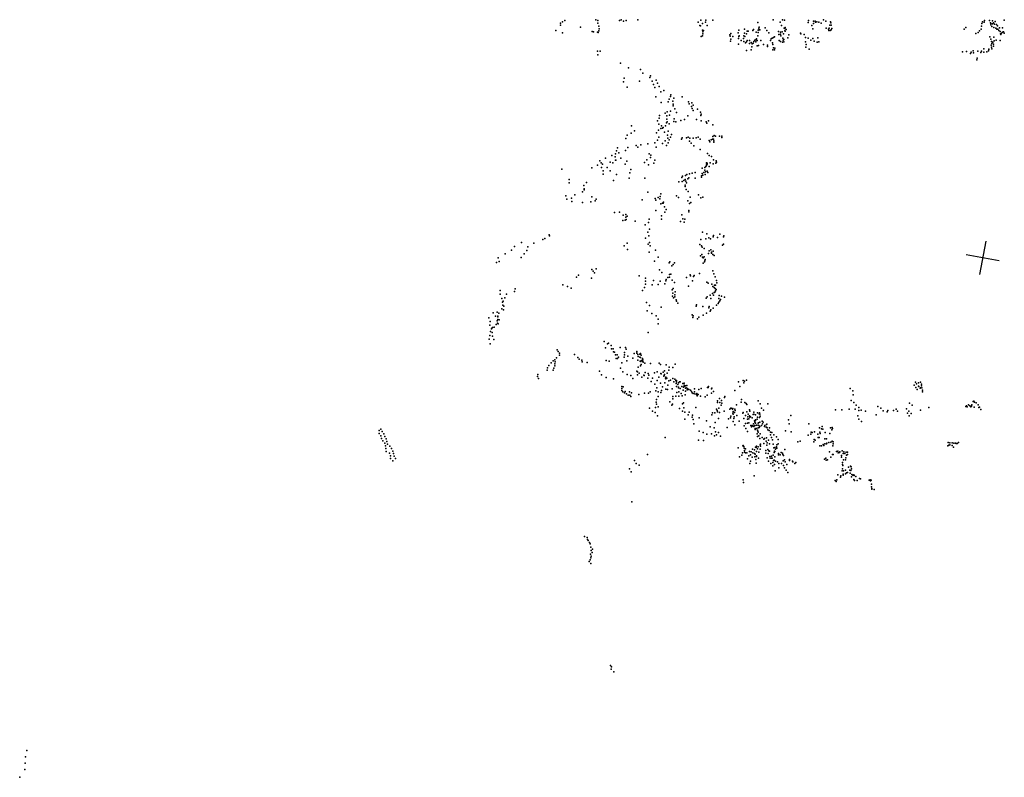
# Model space of a CAD drawing. Header units: millimetres. Extents: x 7160 to 53956, y -61034 to -3815.
# Tile 1 of 36: x 7160 to 18857, y -50941 to -41937. Entities that reach past the tile are written whole.
import ezdxf

# ---------------------------------------------------------------- set-up
doc = ezdxf.new("R2010")
doc.units = ezdxf.units.MM
doc.layers.add('P', color=9, linetype='Continuous')
doc.layers.add('PANOS', color=10, linetype='Continuous')

msp = doc.modelspace()

# ---------------------------------------------------------------- linework, layer by layer
at = {"layer": 'P'}
for p in [(13585, -41977), (13610, -41962), (13637, -41948), (14006, -41939), (14028, -41948), (14029, -41980), (14284, -41947), (14306, -41940), (14332, -41953), (14364, -41948), (14505, -41939), (15222, -41967), (15250, -41941), (15273, -41983), (15309, -41966), (15313, -41944), (15396, -41943), (15929, -41971), (16112, -41937), (16196, -41967), (16221, -41940), (16244, -41941), (16528, -41970), (16532, -41948), (16591, -41953), (16592, -41984), (16610, -41954), (16615, -41965), (16630, -41961), (16653, -41966), (16680, -41977), (16709, -41939), (16735, -41953), (16793, -41963), (16798, -41973), (18591, -41981), (18596, -41962), (18619, -41968), (18621, -41947), (18681, -41947), (18692, -41974), (18695, -41983), (18717, -41949), (18717, -41986), (18727, -41974), (18741, -41991), (18749, -41958), (18854, -41944), (13531, -42065), (13584, -42003), (13608, -42093), (13821, -42024), (13959, -42076), (13977, -42081), (14026, -42087), (14034, -42088), (14039, -42015), (14040, -42068), (14043, -42044), (15239, -42006), (15248, -42012), (15272, -42060), (15274, -42080), (15274, -42104), (15283, -42065), (15328, -42005), (15608, -42102), (15694, -42092), (15703, -42062), (15769, -42098), (15771, -42050), (15795, -42104), (15801, -42075), (15814, -42073), (15869, -42065), (15879, -42052), (15908, -42087), (15933, -42089), (15934, -42060), (15940, -42039), (15942, -42056), (15946, -42025), (15951, -42057), (16017, -42032), (16035, -42065), (16060, -42094), (16176, -42078), (16199, -42087), (16210, -42006), (16218, -42083), (16234, -42105), (16240, -42037), (16249, -42071), (16250, -42042), (16253, -42074), (16254, -42029), (16266, -42054), (16437, -42097), (16438, -42105), (16571, -42008), (16581, -42045), (16740, -42037), (16768, -42051), (16773, -42067), (16777, -42039), (16784, -42004), (16789, -42064), (16801, -42004), (16801, -42056), (16808, -42042), (18382, -42050), (18401, -42029), (18517, -42102), (18546, -42091), (18563, -42069), (18582, -42048), (18586, -42013), (18698, -41998), (18709, -42019), (18733, -42028), (18756, -42039), (18764, -41996), (18768, -42049), (18776, -42009), (18779, -42051), (18790, -42064), (18799, -42033), (18808, -42076), (18810, -42104), (18823, -42097), (18835, -42085), (18837, -42034), (18848, -42083), (18857, -42097), (15257, -42138), (15272, -42127), (15597, -42116), (15601, -42131), (15604, -42191), (15607, -42168), (15630, -42138), (15699, -42159), (15699, -42226), (15703, -42137), (15706, -42130), (15729, -42185), (15760, -42162), (15761, -42198), (15763, -42129), (15774, -42135), (15783, -42212), (15796, -42200), (15803, -42185), (15828, -42186), (15831, -42219), (15848, -42209), (15862, -42224), (15875, -42215), (15881, -42197), (15894, -42179), (15906, -42176), (15906, -42201), (15915, -42164), (15923, -42186), (15929, -42128), (15964, -42186), (16081, -42183), (16086, -42165), (16101, -42158), (16104, -42214), (16114, -42150), (16127, -42140), (16180, -42113), (16181, -42185), (16200, -42110), (16200, -42195), (16201, -42128), (16223, -42204), (16224, -42155), (16230, -42182), (16236, -42174), (16239, -42201), (16287, -42153), (16298, -42118), (16480, -42112), (16496, -42201), (16497, -42147), (16525, -42158), (16559, -42179), (16583, -42162), (16600, -42194), (16633, -42203), (16641, -42154), (16652, -42202), (18687, -42141), (18695, -42167), (18706, -42196), (18707, -42219), (18719, -42205), (18734, -42143), (18736, -42190), (18760, -42182), (18807, -42186), (18817, -42115), (14024, -42312), (14056, -42310), (15794, -42304), (15848, -42294), (15859, -42258), (15920, -42248), (15938, -42244), (15995, -42231), (16042, -42241), (16042, -42255), (16107, -42231), (16107, -42296), (16115, -42271), (16126, -42295), (16129, -42274), (16499, -42262), (16504, -42233), (16539, -42289), (18360, -42318), (18406, -42314), (18454, -42339), (18465, -42322), (18487, -42309), (18492, -42332), (18541, -42313), (18578, -42328), (18587, -42313), (18614, -42323), (18615, -42283), (18648, -42318), (18671, -42307), (18672, -42286), (18675, -42291), (18701, -42238), (18705, -42263), (18707, -42283), (18729, -42229), (18729, -42250), (14028, -42353), (14298, -42452), (18530, -42414), (18535, -42394), (14393, -42510), (14534, -42528), (14561, -42571), (14334, -42675), (14342, -42634), (14523, -42667), (14647, -42625), (14655, -42603), (14673, -42666), (14722, -42654), (14737, -42692), (14377, -42739), (14689, -42706), (14705, -42744), (14756, -42732), (14778, -42795), (14812, -42779), (14718, -42852), (14782, -42923), (14863, -42915), (14877, -42882), (14893, -42850), (14897, -42830), (14918, -42904), (14930, -42871), (15029, -42852), (15105, -42912), (15146, -42925), (14850, -43032), (14892, -43024), (14923, -42940), (14925, -42960), (14944, -42998), (14963, -43042), (15113, -42936), (15139, -42968), (15149, -42993), (15161, -42953), (15162, -43018), (15214, -42999), (15249, -43035), (14738, -43141), (14755, -43108), (14762, -43074), (14827, -43049), (14844, -43161), (14847, -43078), (14847, -43120), (14853, -43151), (14879, -43072), (14930, -43148), (14936, -43116), (14955, -43150), (15015, -43134), (15056, -43123), (15096, -43080), (15201, -43123), (15251, -43075), (15256, -43059), (15256, -43139), (15317, -43149), (15343, -43140), (14428, -43200), (14465, -43257), (14750, -43249), (14751, -43177), (14777, -43231), (14783, -43197), (14795, -43226), (14804, -43220), (14819, -43272), (14834, -43199), (14863, -43262), (14877, -43175), (15323, -43166), (15396, -43185), (14360, -43348), (14375, -43309), (14423, -43285), (14724, -43282), (14737, -43370), (14753, -43334), (14827, -43377), (14855, -43311), (14859, -43346), (14874, -43366), (14893, -43335), (14903, -43302), (15023, -43356), (15030, -43340), (15081, -43343), (15103, -43334), (15118, -43380), (15122, -43346), (15160, -43344), (15197, -43342), (15220, -43334), (15244, -43358), (15350, -43371), (15358, -43390), (15374, -43365), (15392, -43355), (15396, -43324), (15403, -43358), (15407, -43393), (15408, -43378), (15411, -43312), (15425, -43320), (15472, -43323), (15501, -43338), (15503, -43322), (14251, -43495), (14261, -43459), (14357, -43492), (14386, -43457), (14483, -43433), (14503, -43454), (14539, -43424), (14622, -43412), (14705, -43401), (14722, -43454), (14797, -43408), (14845, -43433), (14865, -43400), (15137, -43404), (15170, -43435), (15243, -43479), (14051, -43614), (14119, -43582), (14175, -43629), (14195, -43551), (14233, -43568), (14237, -43531), (14239, -43607), (14243, -43605), (14277, -43521), (14301, -43584), (14372, -43619), (14612, -43602), (14639, -43530), (14654, -43576), (14659, -43549), (14706, -43606), (15330, -43529), (15351, -43553), (15378, -43562), (15402, -43602), (15433, -43615), (13602, -43712), (13956, -43697), (14025, -43664), (14067, -43639), (14072, -43695), (14084, -43655), (14092, -43732), (14141, -43695), (14173, -43735), (14205, -43639), (14353, -43655), (14420, -43719), (14582, -43634), (14629, -43663), (14693, -43644), (15266, -43700), (15298, -43727), (15301, -43695), (15306, -43745), (15313, -43683), (15319, -43655), (15321, -43638), (15321, -43671), (15329, -43641), (15329, -43656), (15329, -43737), (15350, -43680), (15362, -43637), (15399, -43649), (15430, -43644), (15438, -43631), (13689, -43836), (14091, -43774), (14214, -43847), (14251, -43776), (14400, -43820), (14409, -43758), (14587, -43819), (15026, -43811), (15030, -43860), (15034, -43797), (15048, -43848), (15067, -43837), (15071, -43787), (15072, -43857), (15086, -43776), (15096, -43829), (15108, -43816), (15119, -43769), (15150, -43762), (15183, -43755), (15186, -43822), (15258, -43810), (15259, -43794), (15269, -43765), (15276, -43783), (15286, -43754), (15303, -43776), (15333, -43753), (13688, -43874), (13862, -43909), (13866, -43946), (13867, -43960), (13894, -43871), (14989, -43866), (15066, -43905), (15067, -43921), (15079, -43956), (15083, -43875), (15102, -43978), (13649, -44031), (13661, -44070), (13717, -44058), (13720, -44097), (13754, -44020), (13847, -43984), (13957, -44041), (13998, -44089), (14008, -44070), (14554, -44078), (14624, -43987), (14710, -44063), (14718, -44083), (14744, -44052), (14765, -44067), (14769, -44039), (14777, -44006), (14964, -44030), (14988, -44051), (15098, -44088), (15127, -44047), (15224, -44019), (15250, -44056), (15274, -44045), (13847, -44109), (13946, -44102), (14719, -44205), (14777, -44127), (14797, -44117), (14806, -44116), (14809, -44105), (14819, -44162), (14841, -44191), (15108, -44205), (15116, -44123), (15133, -44111), (14227, -44228), (14285, -44226), (14324, -44325), (14328, -44260), (14352, -44318), (14359, -44253), (14362, -44284), (14363, -44310), (14378, -44274), (14637, -44309), (14786, -44270), (14786, -44309), (14826, -44226), (15027, -44258), (15037, -44303), (15060, -44306), (15109, -44219), (14470, -44332), (14589, -44377), (14632, -44347), (14640, -44428), (15012, -44337), (15055, -44342), (13373, -44550), (13399, -44536), (13450, -44493), (13454, -44507), (14596, -44535), (14621, -44463), (14634, -44505), (15251, -44549), (15272, -44463), (15310, -44542), (15324, -44481), (15345, -44530), (15366, -44542), (15399, -44516), (15401, -44501), (15451, -44525), (15479, -44485), (15520, -44516), (15525, -44504), (13001, -44675), (13038, -44632), (13123, -44586), (13184, -44679), (13198, -44637), (13267, -44594), (14341, -44623), (14376, -44591), (14379, -44670), (14625, -44604), (14643, -44585), (14651, -44625), (14715, -44678), (15239, -44610), (15259, -44626), (15266, -44641), (15293, -44656), (15370, -44674), (15509, -44618), (15521, -44606), (12844, -44767), (12926, -44720), (13119, -44765), (13153, -44721), (14639, -44700), (14745, -44761), (15248, -44743), (15265, -44728), (15272, -44758), (15281, -44769), (15291, -44754), (15304, -44787), (15341, -44716), (15351, -44684), (15378, -44698), (15379, -44713), (15394, -44726), (15399, -44689), (15410, -44741), (12826, -44822), (12858, -44809), (13958, -44907), (14009, -44898), (14702, -44808), (14761, -44908), (14875, -44826), (14882, -44814), (14906, -44862), (14924, -44846), (14940, -44825), (15278, -44831), (15296, -44816), (15301, -44801), (13775, -44996), (13799, -44974), (13954, -45009), (13973, -44927), (13987, -44946), (14519, -44981), (14595, -45010), (14790, -44940), (14839, -45024), (14861, -45001), (14879, -44996), (14880, -44966), (14897, -44962), (14911, -45032), (15080, -45002), (15124, -44969), (15128, -44983), (15166, -44991), (15172, -44976), (15234, -44952), (15393, -44922), (15405, -44956), (15424, -44992), (13046, -45134), (13612, -45090), (13667, -45108), (13712, -45127), (14584, -45118), (14594, -45046), (14596, -45081), (14674, -45090), (14688, -45038), (14744, -45085), (14768, -45046), (14825, -45077), (14835, -45042), (14911, -45149), (14925, -45131), (14938, -45061), (15107, -45104), (15154, -45039), (15322, -45057), (15340, -45069), (15382, -45080), (15394, -45107), (15412, -45119), (15414, -45091), (15422, -45132), (15426, -45094), (15432, -45144), (15437, -45037), (15441, -45064), (12868, -45155), (12869, -45201), (12887, -45249), (12922, -45242), (12942, -45199), (13038, -45166), (14558, -45156), (14914, -45223), (14919, -45187), (14928, -45242), (14941, -45229), (14943, -45207), (14945, -45171), (14959, -45266), (15316, -45247), (15328, -45230), (15361, -45211), (15370, -45252), (15390, -45193), (15403, -45210), (15409, -45180), (15417, -45175), (15426, -45159), (15465, -45252), (15468, -45215), (15486, -45263), (15499, -45224), (15532, -45233), (12887, -45373), (12897, -45295), (12899, -45329), (12903, -45284), (12913, -45343), (14606, -45297), (14641, -45334), (14782, -45353), (14962, -45284), (14979, -45306), (15195, -45343), (15201, -45327), (15276, -45344), (15348, -45362), (15351, -45347), (15399, -45365), (15438, -45328), (15458, -45310), (15464, -45295), (15478, -45279), (12733, -45482), (12784, -45421), (12811, -45461), (12834, -45413), (12841, -45501), (12842, -45459), (12842, -45470), (12852, -45425), (12909, -45387), (14616, -45396), (14668, -45427), (14720, -45457), (14746, -45497), (15149, -45444), (15158, -45475), (15159, -45457), (15214, -45493), (15230, -45474), (15281, -45448), (15320, -45424), (15362, -45401), (15370, -45385), (12747, -45568), (12751, -45525), (12763, -45611), (12773, -45599), (12777, -45596), (12797, -45591), (12819, -45558), (12834, -45514), (12836, -45545), (12844, -45550), (12856, -45505), (14745, -45550), (12736, -45734), (12746, -45689), (12753, -45643), (12773, -45654), (12775, -45698), (14625, -45656), (12749, -45790), (12792, -45738), (14103, -45760), (14120, -45836), (14144, -45788), (14154, -45781), (14188, -45810), (14190, -45848), (14211, -45847), (14295, -45831), (14356, -45832), (14365, -45852), (13539, -45955), (13546, -45862), (13557, -45882), (13571, -45924), (13573, -45901), (13750, -45917), (13789, -45950), (14214, -45883), (14227, -45887), (14237, -45919), (14244, -45965), (14256, -45920), (14261, -45964), (14272, -45948), (14342, -45948), (14344, -45920), (14346, -45891), (14383, -45935), (14445, -45959), (14459, -45905), (14491, -45882), (14491, -45884), (14492, -45900), (14505, -45915), (14508, -45938), (14528, -45912), (14529, -45948), (14537, -45906), (14537, -45953), (14543, -45925), (14557, -45962), (13430, -46076), (13448, -46048), (13475, -46017), (13496, -45990), (13505, -46078), (13516, -45981), (13518, -46027), (13518, -46052), (13520, -46003), (13806, -45971), (13837, -45982), (13843, -46004), (13902, -46010), (14128, -45986), (14164, -45996), (14299, -46080), (14312, -46017), (14372, -45992), (14504, -45983), (14509, -46068), (14531, -45997), (14536, -46049), (14540, -46001), (14544, -46036), (14546, -45986), (14562, -46000), (14563, -45979), (14568, -46007), (14586, -46018), (14653, -46024), (14758, -46021), (14773, -46034), (14840, -46040), (14874, -46067), (14919, -46072), (14945, -46031), (13312, -46178), (13315, -46154), (13324, -46201), (13425, -46101), (13497, -46104), (14048, -46113), (14073, -46159), (14128, -46190), (14325, -46123), (14378, -46153), (14422, -46165), (14443, -46202), (14493, -46114), (14499, -46121), (14500, -46159), (14520, -46139), (14550, -46187), (14575, -46163), (14580, -46165), (14591, -46130), (14624, -46199), (14628, -46142), (14636, -46163), (14676, -46198), (14700, -46135), (14735, -46121), (14751, -46184), (14777, -46142), (14782, -46145), (14803, -46128), (14813, -46174), (14818, -46167), (14819, -46152), (14820, -46111), (14833, -46198), (14835, -46184), (14849, -46197), (14852, -46139), (14872, -46104), (14919, -46200), (14214, -46204), (14314, -46298), (14330, -46301), (14660, -46236), (14707, -46267), (14729, -46312), (14732, -46225), (14774, -46257), (14797, -46301), (14824, -46253), (14835, -46204), (14858, -46280), (14872, -46229), (14890, -46223), (14931, -46239), (14943, -46209), (14956, -46227), (14958, -46262), (14961, -46298), (14962, -46225), (14963, -46239), (14980, -46271), (14985, -46254), (14987, -46304), (14988, -46313), (14997, -46239), (15008, -46242), (15025, -46295), (15036, -46262), (15044, -46306), (15052, -46279), (15053, -46257), (15055, -46298), (15068, -46290), (15070, -46318), (15077, -46311), (15084, -46285), (15255, -46319), (15332, -46308), (15340, -46309), (15343, -46297), (15383, -46317), (15698, -46239), (15714, -46295), (15755, -46226), (15764, -46253), (15769, -46234), (15793, -46223), (17024, -46320), (17786, -46281), (17802, -46244), (17804, -46308), (17814, -46266), (17836, -46291), (17838, -46251), (17840, -46295), (17859, -46315), (17862, -46244), (17863, -46313), (17873, -46290), (17874, -46267), (17877, -46313), (14312, -46321), (14314, -46342), (14326, -46359), (14346, -46372), (14352, -46357), (14368, -46385), (14387, -46399), (14405, -46358), (14409, -46399), (14420, -46415), (14428, -46371), (14514, -46391), (14582, -46374), (14630, -46374), (14648, -46358), (14718, -46349), (14744, -46358), (14745, -46414), (14775, -46367), (14783, -46342), (14835, -46330), (14854, -46332), (14913, -46326), (14919, -46417), (14954, -46412), (14965, -46368), (14989, -46412), (14990, -46361), (15006, -46321), (15020, -46380), (15031, -46409), (15040, -46340), (15064, -46395), (15071, -46353), (15088, -46337), (15092, -46322), (15109, -46334), (15131, -46341), (15139, -46356), (15147, -46370), (15162, -46381), (15175, -46325), (15176, -46360), (15182, -46385), (15202, -46393), (15204, -46381), (15210, -46409), (15222, -46390), (15227, -46333), (15248, -46413), (15304, -46418), (15329, -46400), (15377, -46326), (15380, -46377), (15404, -46354), (15534, -46426), (15535, -46416), (15654, -46344), (17056, -46348), (17060, -46395), (17821, -46333), (17886, -46338), (17886, -46361), (14642, -46552), (14714, -46544), (14722, -46483), (14724, -46507), (14727, -46449), (14746, -46538), (14884, -46478), (14909, -46519), (14917, -46505), (14921, -46441), (15034, -46503), (15044, -46489), (15049, -46551), (15193, -46545), (15449, -46485), (15450, -46467), (15466, -46552), (15474, -46438), (15476, -46488), (15493, -46518), (15497, -46464), (15502, -46496), (15610, -46554), (15611, -46554), (15677, -46514), (15730, -46482), (15734, -46449), (15775, -46486), (15792, -46498), (15798, -46510), (15933, -46465), (15958, -46502), (15972, -46552), (16048, -46501), (17037, -46461), (17071, -46485), (17099, -46517), (17128, -46546), (17353, -46534), (17730, -46493), (17762, -46518), (17961, -46547), (18399, -46534), (18407, -46526), (18414, -46537), (18432, -46515), (18446, -46526), (18458, -46539), (18466, -46531), (18470, -46514), (18487, -46476), (18495, -46472), (18497, -46541), (18502, -46482), (18524, -46489), (18547, -46515), (18554, -46547), (18562, -46543), (14679, -46589), (14710, -46604), (14738, -46644), (14999, -46556), (15035, -46591), (15061, -46601), (15101, -46633), (15114, -46602), (15148, -46662), (15151, -46636), (15231, -46669), (15382, -46635), (15389, -46609), (15420, -46611), (15436, -46565), (15445, -46582), (15448, -46599), (15472, -46604), (15529, -46589), (15595, -46567), (15605, -46670), (15608, -46649), (15629, -46564), (15630, -46613), (15632, -46558), (15635, -46627), (15636, -46592), (15647, -46657), (15652, -46604), (15656, -46565), (15661, -46580), (15679, -46642), (15751, -46613), (15756, -46606), (15781, -46641), (15797, -46599), (15809, -46656), (15813, -46625), (15830, -46575), (15830, -46644), (15833, -46591), (15835, -46660), (15843, -46657), (15862, -46670), (15874, -46628), (15882, -46627), (15883, -46602), (15903, -46633), (15924, -46611), (15926, -46661), (15943, -46623), (15949, -46611), (15949, -46666), (15953, -46624), (15955, -46650), (15997, -46579), (16319, -46641), (16853, -46575), (16928, -46573), (17013, -46565), (17085, -46564), (17116, -46644), (17130, -46582), (17157, -46576), (17208, -46590), (17334, -46634), (17390, -46555), (17417, -46584), (17467, -46597), (17474, -46580), (17539, -46580), (17572, -46567), (17590, -46590), (17695, -46560), (17705, -46612), (17721, -46589), (17727, -46644), (17749, -46616), (17861, -46577), (18577, -46569), (15062, -46685), (15159, -46688), (15168, -46739), (15319, -46706), (15362, -46777), (15410, -46786), (15424, -46725), (15460, -46677), (15563, -46782), (15582, -46680), (15635, -46711), (15644, -46675), (15654, -46753), (15708, -46708), (15764, -46676), (15765, -46764), (15783, -46738), (15808, -46683), (15808, -46731), (15822, -46679), (15823, -46727), (15847, -46759), (15854, -46776), (15863, -46760), (15874, -46767), (15878, -46741), (15883, -46773), (15890, -46706), (15891, -46758), (15894, -46720), (15894, -46759), (15900, -46733), (15902, -46691), (15903, -46700), (15914, -46754), (15920, -46684), (15933, -46733), (15934, -46754), (15934, -46788), (15936, -46730), (15942, -46760), (15946, -46782), (15953, -46771), (15954, -46720), (15973, -46761), (15981, -46709), (15986, -46741), (15991, -46719), (16010, -46772), (16013, -46761), (16027, -46780), (16032, -46749), (16033, -46780), (16035, -46743), (16041, -46788), (16294, -46694), (16303, -46740), (16536, -46742), (16694, -46772), (16793, -46786), (16813, -46782), (17127, -46686), (17159, -46713), (11429, -46821), (11430, -46854), (11451, -46802), (11451, -46883), (11465, -46830), (11484, -46859), (11496, -46890), (14830, -46901), (15233, -46828), (15280, -46845), (15324, -46863), (15378, -46859), (15413, -46884), (15425, -46837), (15438, -46870), (15460, -46844), (15485, -46885), (15788, -46796), (15808, -46830), (15897, -46797), (15897, -46806), (15914, -46795), (15921, -46858), (15924, -46889), (15926, -46814), (15927, -46826), (15932, -46839), (15939, -46884), (15955, -46860), (15980, -46901), (16049, -46810), (16062, -46819), (16068, -46789), (16080, -46840), (16080, -46871), (16092, -46901), (16094, -46842), (16119, -46871), (16151, -46895), (16256, -46824), (16324, -46834), (16526, -46876), (16558, -46862), (16561, -46839), (16574, -46844), (16603, -46834), (16642, -46862), (16644, -46901), (16659, -46904), (16661, -46789), (16665, -46839), (16670, -46856), (16686, -46799), (16701, -46804), (16729, -46845), (16786, -46855), (16808, -46811), (16814, -46797), (11460, -46914), (11476, -46943), (11497, -46971), (11505, -47002), (11513, -46918), (11520, -46951), (11530, -46981), (11557, -47007), (15223, -46933), (15284, -46938), (15749, -47002), (15753, -46999), (15763, -47011), (15902, -47018), (15911, -47021), (15913, -47006), (15931, -47015), (15951, -46913), (15955, -46991), (15960, -47007), (15961, -46982), (15999, -46924), (16002, -46972), (16008, -46916), (16028, -46945), (16031, -46905), (16037, -46993), (16041, -46965), (16057, -46935), (16068, -46976), (16104, -46931), (16111, -46980), (16129, -47021), (16152, -47013), (16156, -46991), (16171, -46927), (16172, -46977), (16403, -46955), (16432, -46947), (16594, -46954), (16600, -46928), (16609, -46934), (16667, -47003), (16687, -47003), (16707, -46984), (16713, -46997), (16725, -46978), (16726, -46917), (16745, -46918), (16746, -46977), (16749, -46968), (16772, -46960), (16795, -46958), (16813, -46948), (16818, -47002), (16822, -46978), (16823, -46955), (18186, -47001), (18191, -46961), (18198, -46993), (18209, -46967), (18209, -46991), (18237, -46998), (18239, -46965), (18255, -47017), (18258, -46970), (18278, -46968), (18287, -46973), (18297, -46972), (18312, -46961), (11511, -47034), (11513, -47067), (11554, -47089), (11565, -47119), (11576, -47034), (11594, -47063), (11602, -47093), (11610, -47125), (14617, -47106), (15695, -47024), (15713, -47134), (15738, -47113), (15748, -47084), (15767, -47028), (15770, -47056), (15771, -47076), (15781, -47037), (15784, -47085), (15799, -47084), (15822, -47121), (15831, -47067), (15842, -47107), (15849, -47074), (15861, -47135), (15864, -47041), (15870, -47083), (15888, -47051), (15888, -47091), (15894, -47134), (15897, -47102), (15912, -47068), (15912, -47122), (15913, -47129), (15926, -47038), (15942, -47076), (15957, -47042), (16024, -47056), (16025, -47089), (16047, -47044), (16050, -47094), (16061, -47062), (16069, -47064), (16071, -47128), (16092, -47124), (16113, -47114), (16118, -47025), (16122, -47080), (16127, -47066), (16129, -47132), (16132, -47067), (16139, -47040), (16155, -47030), (16173, -47110), (16174, -47092), (16193, -47110), (16205, -47082), (16220, -47088), (16224, -47104), (16232, -47117), (16250, -47046), (16779, -47073), (16796, -47136), (16815, -47106), (16825, -47105), (16862, -47068), (16879, -47066), (16882, -47084), (16898, -47082), (16905, -47071), (16921, -47115), (16921, -47137), (16929, -47061), (16943, -47091), (16951, -47071), (16964, -47094), (16977, -47077), (16983, -47113), (16993, -47075), (16996, -47103), (11564, -47153), (11593, -47178), (11623, -47154), (14462, -47174), (14485, -47213), (14521, -47230), (15805, -47155), (15834, -47213), (15842, -47183), (15904, -47165), (15911, -47207), (15937, -47149), (16040, -47144), (16056, -47182), (16074, -47148), (16082, -47212), (16091, -47149), (16101, -47148), (16106, -47239), (16109, -47198), (16117, -47176), (16122, -47173), (16125, -47225), (16140, -47183), (16161, -47191), (16179, -47210), (16212, -47210), (16230, -47181), (16233, -47234), (16245, -47168), (16252, -47193), (16272, -47222), (16305, -47165), (16307, -47176), (16341, -47183), (16344, -47193), (16368, -47211), (16380, -47200), (16722, -47160), (16737, -47147), (16740, -47173), (16756, -47166), (16934, -47225), (16936, -47201), (16937, -47236), (16945, -47166), (16970, -47166), (16976, -47146), (17008, -47254), (17030, -47243), (17039, -47253), (14403, -47274), (14426, -47311), (15884, -47358), (16135, -47297), (16180, -47262), (16244, -47264), (16266, -47292), (16284, -47320), (16879, -47347), (16914, -47360), (16931, -47300), (16933, -47274), (16942, -47339), (16942, -47350), (16947, -47300), (16969, -47333), (16970, -47290), (16984, -47321), (16994, -47320), (17020, -47289), (17027, -47327), (17032, -47295), (17040, -47276), (17043, -47369), (17047, -47344), (17059, -47349), (17069, -47348), (17073, -47353), (17095, -47366), (15754, -47406), (15757, -47438), (16847, -47412), (16861, -47425), (16867, -47407), (16911, -47374), (17069, -47403), (17079, -47413), (17108, -47414), (17138, -47389), (17150, -47395), (17250, -47408), (17264, -47407), (17269, -47418), (17277, -47410), (17278, -47488), (17279, -47459), (17282, -47508), (17283, -47515), (17311, -47520), (14432, -47669), (13870, -48079), (13901, -48089), (13904, -48114), (13915, -48128), (13930, -48152), (13936, -48167), (13942, -48290), (13945, -48206), (13949, -48247), (13961, -48270), (13964, -48228), (13926, -48377), (13936, -48358), (13944, -48399), (13946, -48331), (13948, -48314), (14180, -49613), (14188, -49655), (14191, -49627), (14218, -49689), (7243, -50621), (7228, -50698), (7221, -50849), (7227, -50774), (7160, -50941)]:
    msp.add_point(p, dxfattribs=at)
at = {"layer": 'PANOS'}
for points in [[(18636.2, -44570.8), (18561.4, -44963.7)], [(18795.3, -44804.7), (18402.3, -44729.8)]]:
    msp.add_lwpolyline(points, dxfattribs=at)

doc.saveas('drawing.dxf')
